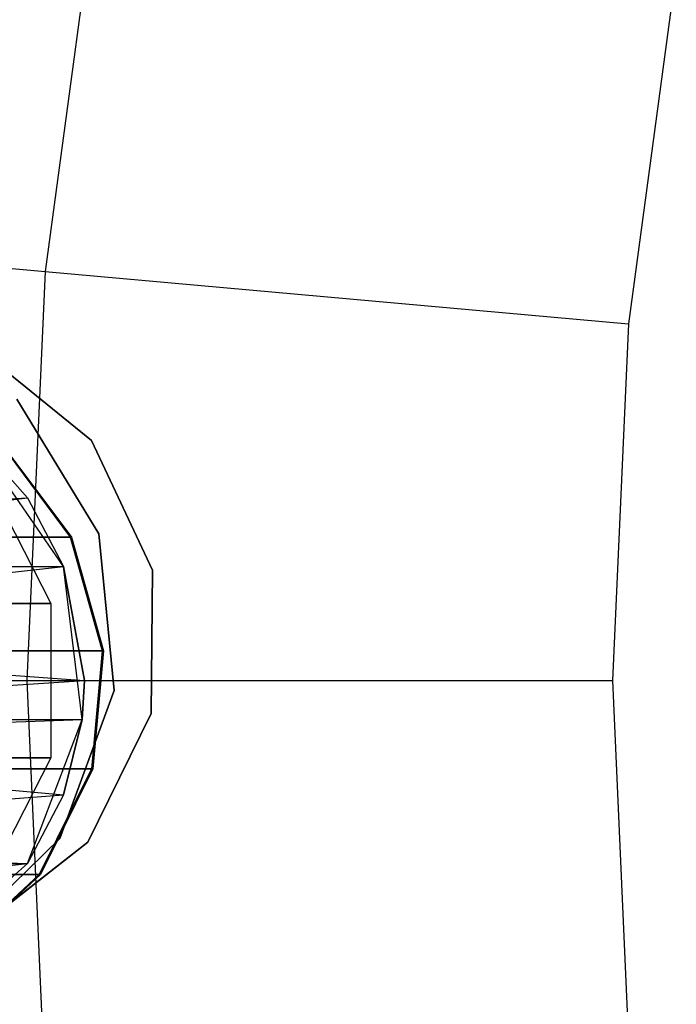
# Model space of a CAD drawing. Extents: x 0.3 to 7.1, y -3.38 to 3.38.
# Tile 202 of 256: x 2.28 to 2.48, y -0.1 to 0.21. Entities that reach past the tile are written whole.
import ezdxf

# ---------------------------------------------------------------- set-up
doc = ezdxf.new("R2010")
doc.units = 0
doc.header["$LTSCALE"] = 2.54
doc.layers.get('0').update_dxf_attribs({"linetype": 'CONTINUOUS'})

# ---------------------------------------------------------------- blocks, each defined once
blk = doc.blocks.new('SINGLES_AVVSTL_STL')
at = {"color": 0}
for p, q in [((2.30112, 0.25319, 5.30457), (2.28404, 0.12711, 5.30457)), ((2.30112, 0.25319, 5.30457), (2.28404, 0.12711, 5.30457)), ((2.48016, 0.2207, 5.4454), (2.46527, 0.11079, 5.4454)), ((2.48016, 0.2207, 5.4454), (2.46527, 0.11079, 5.4454)), ((2.11481, 0.14234, 5.1494), (2.28404, 0.12711, 5.30457)), ((2.11481, 0.14234, 5.1494), (2.28404, 0.12711, 5.30457)), ((2.28404, 0.12711, 5.30457), (2.27833, 0, 5.30457)), ((2.28404, 0.12711, 5.30457), (2.27833, 0, 5.30457)), ((2.28404, 0.12711, 5.30457), (2.46527, 0.11079, 5.4454)), ((2.28404, 0.12711, 5.30457), (2.46527, 0.11079, 5.4454)), ((2.46527, 0.11079, 5.4454), (2.4603, 0, 5.4454)), ((2.46527, 0.11079, 5.4454), (2.4603, 0, 5.4454)), ((2.26386, 0.1026, 54.83894), (2.29841, 0.07455, 54.83894)), ((2.29841, 0.07455, 54.63894), (2.26386, 0.1026, 54.63894)), ((2.29841, 0.07455, 54.63894), (2.26386, 0.1026, 54.63894)), ((2.26386, 0.1026, 54.83894), (2.29841, 0.07455, 54.83894)), ((2.26386, 0.1026, 20.47364), (2.29841, 0.07455, 20.47364)), ((2.29841, 0.07455, 20.27364), (2.26386, 0.1026, 20.27364)), ((2.29841, 0.07455, 20.27364), (2.26386, 0.1026, 20.27364)), ((2.26386, 0.1026, 20.47364), (2.29841, 0.07455, 20.47364)), ((2.2753, 0.08746, 61.72336), (2.30073, 0.04563, 61.72336)), ((2.30073, 0.04563, 61.52336), (2.2753, 0.08746, 61.52336)), ((2.30073, 0.04563, 61.52336), (2.2753, 0.08746, 61.52336)), ((2.2753, 0.08746, 61.72336), (2.30073, 0.04563, 61.72336)), ((2.28976, 0.03546, 61.75081), (2.26257, 0.07485, 61.75081)), ((2.26257, 0.07485, 61.35841), (2.27855, 0.05681, 61.34243)), ((2.27855, 0.05681, 61.34243), (2.26257, 0.07485, 61.75081)), ((2.28976, 0.03546, 61.75081), (2.26257, 0.07485, 61.75081)), ((2.27855, 0.05681, 61.34243), (2.26257, 0.07485, 61.75081)), ((2.26257, 0.07485, 61.35841), (2.27855, 0.05681, 61.34243)), ((2.26995, 0.0739, 54.76616), (2.29183, 0.04457, 54.76956)), ((2.26995, 0.0739, 54.76616), (2.29183, 0.04457, 54.76956)), ((2.27032, 0.0739, 54.68663), (2.29223, 0.04457, 54.68344)), ((2.27032, 0.0739, 54.68663), (2.29223, 0.04457, 54.68344)), ((2.29841, 0.07455, 54.83894), (2.31737, 0.03429, 54.83894)), ((2.31737, 0.03429, 54.63894), (2.29841, 0.07455, 54.63894)), ((2.29841, 0.07455, 54.63894), (2.29841, 0.07455, 54.83894)), ((2.29841, 0.07455, 54.63894), (2.29841, 0.07455, 54.83894)), ((2.31737, 0.03429, 54.63894), (2.29841, 0.07455, 54.63894)), ((2.29841, 0.07455, 54.83894), (2.31737, 0.03429, 54.83894)), ((2.29841, 0.07455, 20.47364), (2.31737, 0.03429, 20.47364)), ((2.31737, 0.03429, 20.27364), (2.29841, 0.07455, 20.27364)), ((2.29841, 0.07455, 20.27364), (2.29841, 0.07455, 20.47364)), ((2.29841, 0.07455, 20.27364), (2.29841, 0.07455, 20.47364)), ((2.31737, 0.03429, 20.27364), (2.29841, 0.07455, 20.27364)), ((2.29841, 0.07455, 20.47364), (2.31737, 0.03429, 20.47364)), ((2.26416, 0.06631, 20.28282), (2.28583, 0.02393, 20.27784)), ((2.26416, 0.06631, 20.40604), (2.28583, 0.02393, 20.41103)), ((2.26416, 0.06631, 20.28282), (2.28583, 0.02393, 20.27784)), ((2.26416, 0.06631, 20.40604), (2.28583, 0.02393, 20.41103)), ((2.10165, 0.04555, 61.3357), (2.27855, 0.05681, 61.34243)), ((2.10165, 0.04555, 61.3357), (2.27855, 0.05681, 61.34243)), ((2.10266, 0.03548, 61.33123), (2.27855, 0.05681, 61.34243)), ((2.10266, 0.03548, 61.33123), (2.27855, 0.05681, 61.34243)), ((2.27855, 0.05681, 61.34243), (2.28976, 0.03546, 61.33122)), ((2.27855, 0.05681, 61.34243), (2.28976, 0.03546, 61.33122)), ((2.27855, 0.05681, 61.34243), (2.28976, 0.03546, 61.75081)), ((2.27855, 0.05681, 61.34243), (2.28976, 0.03546, 61.75081)), ((2.25894, 0.04457, 54.86556), (2.29183, 0.04457, 54.76956)), ((2.25894, 0.04457, 54.86556), (2.29183, 0.04457, 54.76956)), ((2.29223, 0.04457, 54.68344), (2.26063, 0.04457, 54.58784)), ((2.29223, 0.04457, 54.68344), (2.26063, 0.04457, 54.58784)), ((2.29183, 0.04457, 54.76956), (2.29223, 0.04457, 54.68344)), ((2.29183, 0.04457, 54.76956), (2.30177, 0.00923, 54.77109)), ((2.29183, 0.04457, 54.76956), (2.29223, 0.04457, 54.68344)), ((2.29183, 0.04457, 54.76956), (2.30177, 0.00923, 54.77109)), ((2.29223, 0.04457, 54.68344), (2.30218, 0.00923, 54.68199)), ((2.29223, 0.04457, 54.68344), (2.30218, 0.00923, 54.68199)), ((2.30073, 0.04563, 61.72336), (2.3055, -0.0031, 61.72336)), ((2.3055, -0.0031, 61.52336), (2.30073, 0.04563, 61.52336)), ((2.30073, 0.04563, 61.52336), (2.30073, 0.04563, 61.72336)), ((2.30073, 0.04563, 61.52336), (2.30073, 0.04563, 61.72336)), ((2.3055, -0.0031, 61.52336), (2.30073, 0.04563, 61.52336)), ((2.30073, 0.04563, 61.72336), (2.3055, -0.0031, 61.72336)), ((2.10266, 0.03548, 61.33123), (2.28976, 0.03546, 61.33122)), ((2.10266, 0.03548, 61.33123), (2.28976, 0.03546, 61.33122)), ((2.10391, 0.01442, 61.32577), (2.28976, 0.03546, 61.33122)), ((2.10391, 0.01442, 61.32577), (2.28976, 0.03546, 61.33122)), ((2.29553, -0.01205, 61.75081), (2.28976, 0.03546, 61.75081)), ((2.28976, 0.03546, 61.33122), (2.29625, 0, 61.32472)), ((2.29553, -0.01205, 61.75081), (2.28976, 0.03546, 61.75081)), ((2.29625, 0, 61.32472), (2.28976, 0.03546, 61.75081)), ((2.28976, 0.03546, 61.33122), (2.29625, 0, 61.32472)), ((2.28976, 0.03546, 61.33122), (2.28976, 0.03546, 61.75081)), ((2.29625, 0, 61.32472), (2.28976, 0.03546, 61.75081)), ((2.28976, 0.03546, 61.33122), (2.28976, 0.03546, 61.75081)), ((2.31737, 0.03429, 54.83894), (2.31698, -0.01021, 54.83894)), ((2.31698, -0.01021, 54.63894), (2.31737, 0.03429, 54.63894)), ((2.31698, -0.01021, 54.63894), (2.31737, 0.03429, 54.63894)), ((2.31737, 0.03429, 54.83894), (2.31698, -0.01021, 54.83894)), ((2.31737, 0.03429, 20.47364), (2.31698, -0.01022, 20.47364)), ((2.31698, -0.01022, 20.27364), (2.31737, 0.03429, 20.27364)), ((2.31698, -0.01022, 20.27364), (2.31737, 0.03429, 20.27364)), ((2.31737, 0.03429, 20.47364), (2.31698, -0.01022, 20.47364)), ((2.31737, 0.03429, 54.63894), (2.31737, 0.03429, 54.83894)), ((2.31737, 0.03429, 54.63894), (2.31737, 0.03429, 54.83894)), ((2.31737, 0.03429, 20.27364), (2.31737, 0.03429, 20.47364)), ((2.31737, 0.03429, 20.27364), (2.31737, 0.03429, 20.47364)), ((2.28583, 0.02393, 20.27784), (2.22764, 0.02393, 20.15803)), ((2.28583, 0.02393, 20.27784), (2.22764, 0.02393, 20.15803)), ((2.22764, 0.02393, 20.53083), (2.28583, 0.02393, 20.41103)), ((2.22764, 0.02393, 20.53083), (2.28583, 0.02393, 20.41103)), ((2.28583, 0.02393, 20.27784), (2.28583, -0.02393, 20.27784)), ((2.28583, 0.02393, 20.41103), (2.28583, 0.02393, 20.27784)), ((2.28583, 0.02393, 20.41103), (2.28583, 0.02393, 20.27784)), ((2.28583, 0.02393, 20.41103), (2.28583, -0.02393, 20.41103)), ((2.28583, 0.02393, 20.27784), (2.28583, -0.02393, 20.27784)), ((2.28583, 0.02393, 20.41103), (2.28583, -0.02393, 20.41103)), ((2.10391, 0.01442, 61.32577), (2.29625, 0, 61.32472)), ((2.10391, 0.01442, 61.32577), (2.29625, 0, 61.32472)), ((2.26774, 0.00923, 54.87044), (2.30177, 0.00923, 54.77109)), ((2.26774, 0.00923, 54.87044), (2.30177, 0.00923, 54.77109)), ((2.30218, 0.00923, 54.68199), (2.26948, 0.00923, 54.58307)), ((2.30218, 0.00923, 54.68199), (2.26948, 0.00923, 54.58307)), ((2.30177, 0.00923, 54.77109), (2.29841, -0.02737, 54.77057)), ((2.30177, 0.00923, 54.77109), (2.29841, -0.02737, 54.77057)), ((2.30218, 0.00923, 54.68199), (2.29883, -0.02737, 54.68248)), ((2.30218, 0.00923, 54.68199), (2.29883, -0.02737, 54.68248)), ((2.30177, 0.00923, 54.77109), (2.30218, 0.00923, 54.68199)), ((2.30177, 0.00923, 54.77109), (2.30218, 0.00923, 54.68199)), ((2.10841, 0, 5.1494), (2.27833, 0, 5.30457)), ((2.10841, 0, 5.1494), (2.27833, 0, 5.30457)), ((2.27833, 0, 5.30457), (2.4603, 0, 5.4454)), ((2.27833, 0, 5.30457), (2.28404, -0.12711, 5.30457)), ((2.27833, 0, 5.30457), (2.4603, 0, 5.4454)), ((2.27833, 0, 5.30457), (2.28404, -0.12711, 5.30457)), ((2.4603, 0, 5.4454), (2.46527, -0.11079, 5.4454)), ((2.4603, 0, 5.4454), (2.46527, -0.11079, 5.4454)), ((2.10398, -0.01205, 61.32545), (2.29625, 0, 61.32472)), ((2.10398, -0.01205, 61.32545), (2.29625, 0, 61.32472)), ((2.29625, 0, 61.32472), (2.29553, -0.01205, 61.32545)), ((2.29553, -0.01205, 61.75081), (2.29625, 0, 61.32472)), ((2.29625, 0, 61.32472), (2.29553, -0.01205, 61.32545)), ((2.29553, -0.01205, 61.75081), (2.29625, 0, 61.32472)), ((2.3055, -0.0031, 61.72336), (2.28865, -0.04906, 61.72336)), ((2.28865, -0.04906, 61.52336), (2.3055, -0.0031, 61.52336)), ((2.28865, -0.04906, 61.52336), (2.3055, -0.0031, 61.52336)), ((2.3055, -0.0031, 61.72336), (2.28865, -0.04906, 61.72336)), ((2.3055, -0.0031, 61.52336), (2.3055, -0.0031, 61.72336)), ((2.3055, -0.0031, 61.52336), (2.3055, -0.0031, 61.72336)), ((2.10375, -0.01866, 61.32648), (2.29553, -0.01205, 61.32545)), ((2.10375, -0.01866, 61.32648), (2.29553, -0.01205, 61.32545)), ((2.10398, -0.01205, 61.32545), (2.29553, -0.01205, 61.32545)), ((2.10398, -0.01205, 61.32545), (2.29553, -0.01205, 61.32545)), ((2.27855, -0.05681, 61.75081), (2.29553, -0.01205, 61.75081)), ((2.27855, -0.05681, 61.75081), (2.29553, -0.01205, 61.75081)), ((2.29553, -0.01205, 61.32545), (2.28976, -0.03546, 61.33122)), ((2.28976, -0.03546, 61.33122), (2.29553, -0.01205, 61.75081)), ((2.28976, -0.03546, 61.33122), (2.29553, -0.01205, 61.75081)), ((2.29553, -0.01205, 61.32545), (2.28976, -0.03546, 61.33122)), ((2.29553, -0.01205, 61.32545), (2.29553, -0.01205, 61.75081)), ((2.29553, -0.01205, 61.32545), (2.29553, -0.01205, 61.75081)), ((2.31698, -0.01021, 54.83894), (2.29732, -0.05014, 54.83894)), ((2.29732, -0.05014, 54.63894), (2.31698, -0.01021, 54.63894)), ((2.29732, -0.05014, 54.63894), (2.31698, -0.01021, 54.63894)), ((2.31698, -0.01021, 54.83894), (2.29732, -0.05014, 54.83894)), ((2.31698, -0.01022, 20.47364), (2.29732, -0.05014, 20.47364)), ((2.29732, -0.05014, 20.27364), (2.31698, -0.01022, 20.27364)), ((2.29732, -0.05014, 20.27364), (2.31698, -0.01022, 20.27364)), ((2.31698, -0.01022, 20.47364), (2.29732, -0.05014, 20.47364)), ((2.31698, -0.01021, 54.63894), (2.31698, -0.01021, 54.83894)), ((2.31698, -0.01021, 54.63894), (2.31698, -0.01021, 54.83894)), ((2.31698, -0.01022, 20.27364), (2.31698, -0.01022, 20.47364)), ((2.31698, -0.01022, 20.27364), (2.31698, -0.01022, 20.47364)), ((2.10375, -0.01866, 61.32648), (2.28976, -0.03546, 61.33122)), ((2.10375, -0.01866, 61.32648), (2.28976, -0.03546, 61.33122)), ((2.28583, -0.02393, 20.27784), (2.22764, -0.02393, 20.15803)), ((2.28583, -0.02393, 20.27784), (2.22764, -0.02393, 20.15803)), ((2.22764, -0.02393, 20.53083), (2.28583, -0.02393, 20.41103)), ((2.22764, -0.02393, 20.53083), (2.28583, -0.02393, 20.41103)), ((2.28583, -0.02393, 20.27784), (2.26416, -0.06631, 20.28282)), ((2.28583, -0.02393, 20.41103), (2.26416, -0.06631, 20.40604)), ((2.28583, -0.02393, 20.27784), (2.26416, -0.06631, 20.28282)), ((2.28583, -0.02393, 20.41103), (2.26416, -0.06631, 20.40604)), ((2.28583, -0.02393, 20.41103), (2.28583, -0.02393, 20.27784)), ((2.28583, -0.02393, 20.41103), (2.28583, -0.02393, 20.27784)), ((2.26477, -0.02737, 54.86879), (2.29841, -0.02737, 54.77057)), ((2.26477, -0.02737, 54.86879), (2.29841, -0.02737, 54.77057)), ((2.29883, -0.02737, 54.68248), (2.2665, -0.02737, 54.58468)), ((2.29883, -0.02737, 54.68248), (2.2665, -0.02737, 54.58468)), ((2.29841, -0.02737, 54.77057), (2.28223, -0.06026, 54.76807)), ((2.29841, -0.02737, 54.77057), (2.28223, -0.06026, 54.76807)), ((2.29883, -0.02737, 54.68248), (2.28262, -0.06026, 54.68483)), ((2.29883, -0.02737, 54.68248), (2.28262, -0.06026, 54.68483)), ((2.29841, -0.02737, 54.77057), (2.29883, -0.02737, 54.68248)), ((2.29841, -0.02737, 54.77057), (2.29883, -0.02737, 54.68248)), ((2.10106, -0.05026, 61.33827), (2.28976, -0.03546, 61.33122)), ((2.10106, -0.05026, 61.33827), (2.28976, -0.03546, 61.33122)), ((2.28976, -0.03546, 61.33122), (2.27855, -0.05681, 61.34243)), ((2.28976, -0.03546, 61.33122), (2.27855, -0.05681, 61.34243)), ((2.28976, -0.03546, 61.33122), (2.27855, -0.05681, 61.75081)), ((2.28976, -0.03546, 61.33122), (2.27855, -0.05681, 61.75081)), ((2.10106, -0.05026, 61.33827), (2.27855, -0.05681, 61.34243)), ((2.10106, -0.05026, 61.33827), (2.27855, -0.05681, 61.34243)), ((2.28865, -0.04906, 61.72336), (2.25353, -0.08316, 61.72336)), ((2.25353, -0.08316, 61.52336), (2.28865, -0.04906, 61.52336)), ((2.25353, -0.08316, 61.52336), (2.28865, -0.04906, 61.52336)), ((2.28865, -0.04906, 61.72336), (2.25353, -0.08316, 61.72336)), ((2.29732, -0.05014, 54.83894), (2.26228, -0.07758, 54.83894)), ((2.26228, -0.07758, 54.63894), (2.29732, -0.05014, 54.63894)), ((2.26228, -0.07758, 54.63894), (2.29732, -0.05014, 54.63894)), ((2.29732, -0.05014, 54.83894), (2.26228, -0.07758, 54.83894)), ((2.29732, -0.05014, 20.47364), (2.26228, -0.07759, 20.47364)), ((2.26228, -0.07759, 20.27364), (2.29732, -0.05014, 20.27364)), ((2.26228, -0.07759, 20.27364), (2.29732, -0.05014, 20.27364)), ((2.29732, -0.05014, 20.47364), (2.26228, -0.07759, 20.47364)), ((2.28865, -0.04906, 61.52336), (2.28865, -0.04906, 61.72336)), ((2.28865, -0.04906, 61.52336), (2.28865, -0.04906, 61.72336)), ((2.29732, -0.05014, 54.63894), (2.29732, -0.05014, 54.83894)), ((2.29732, -0.05014, 54.63894), (2.29732, -0.05014, 54.83894)), ((2.29732, -0.05014, 20.27364), (2.29732, -0.05014, 20.47364)), ((2.29732, -0.05014, 20.27364), (2.29732, -0.05014, 20.47364)), ((2.09606, -0.07652, 61.36034), (2.27855, -0.05681, 61.34243)), ((2.09606, -0.07652, 61.36034), (2.27855, -0.05681, 61.34243)), ((2.10012, -0.05683, 61.34244), (2.27855, -0.05681, 61.34243)), ((2.10012, -0.05683, 61.34244), (2.27855, -0.05681, 61.34243)), ((2.24273, -0.08855, 61.75081), (2.27855, -0.05681, 61.75081)), ((2.27855, -0.05681, 61.34243), (2.24273, -0.08855, 61.37825)), ((2.27855, -0.05681, 61.34243), (2.24273, -0.08855, 61.37825)), ((2.24273, -0.08855, 61.75081), (2.27855, -0.05681, 61.75081)), ((2.27855, -0.05681, 61.34243), (2.27855, -0.05681, 61.75081)), ((2.27855, -0.05681, 61.34243), (2.27855, -0.05681, 61.75081)), ((2.25045, -0.06026, 54.86085), (2.28223, -0.06026, 54.76807)), ((2.25045, -0.06026, 54.86085), (2.28223, -0.06026, 54.76807)), ((2.28262, -0.06026, 54.68483), (2.25208, -0.06026, 54.59245)), ((2.28262, -0.06026, 54.68483), (2.25208, -0.06026, 54.59245)), ((2.28223, -0.06026, 54.76807), (2.2554, -0.08502, 54.7639)), ((2.28223, -0.06026, 54.76807), (2.2554, -0.08502, 54.7639)), ((2.28262, -0.06026, 54.68483), (2.25575, -0.08502, 54.68875)), ((2.28262, -0.06026, 54.68483), (2.25575, -0.08502, 54.68875)), ((2.28223, -0.06026, 54.76807), (2.28262, -0.06026, 54.68483)), ((2.28223, -0.06026, 54.76807), (2.28262, -0.06026, 54.68483))]:
    blk.add_line(p, q, dxfattribs=at)

msp = doc.modelspace()

# ---------------------------------------------------------------- block references
at = {"color": 0}
msp.add_blockref('SINGLES_AVVSTL_STL', (0, 0), dxfattribs=at)

doc.saveas('drawing.dxf')
